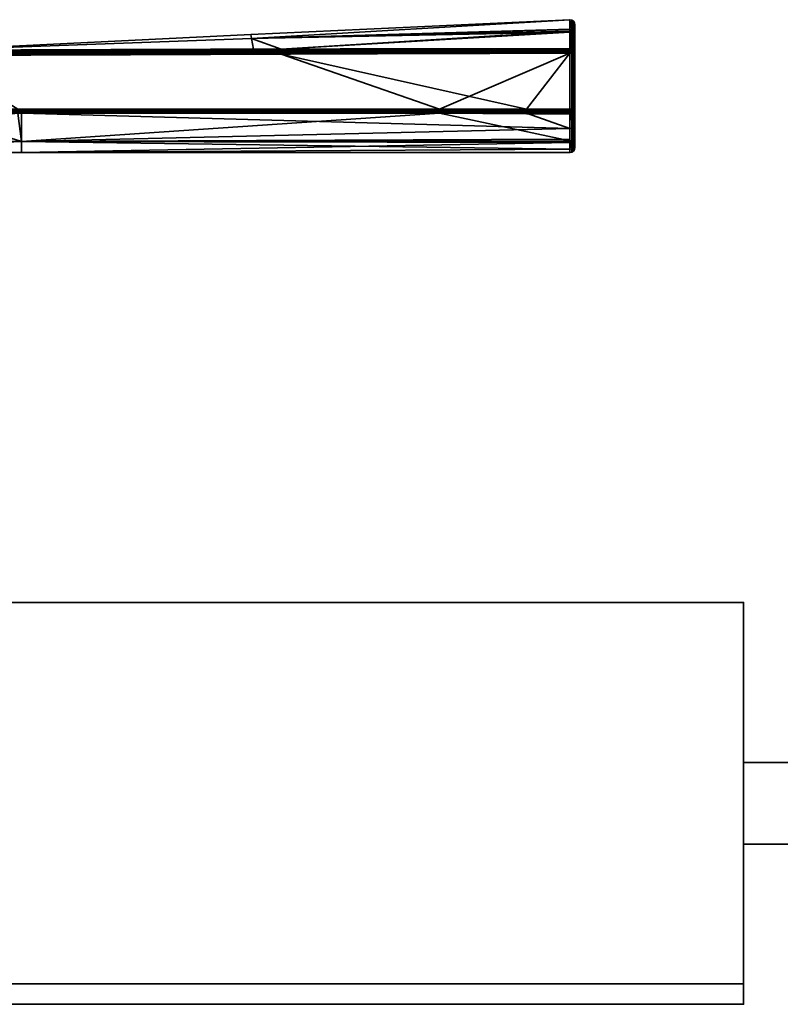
# Model space of a CAD drawing. Header units: millimetres. Extents: x -309 to 8309, y -96 to 57.
# Tile 29 of 95: x 1307 to 1382, y -39 to 57. Entities that reach past the tile are written whole.
import ezdxf

# ---------------------------------------------------------------- set-up
doc = ezdxf.new("R2010")
doc.units = ezdxf.units.MM
doc.layers.add('151', color=7, linetype='Continuous', true_color=0xffffff)
doc.layers.add('31', color=7, linetype='Continuous', true_color=0xffffff)

# ---------------------------------------------------------------- blocks, each defined once
blk = doc.blocks.new('UG_SURFACE_002')
at = {"layer": '31', "color": 251, "linetype": 'Continuous', "lineweight": 35}
for points in [[(1360.988, 56.988, 1104), (1329.783, 55.53, 1104), (1329.853, 55.149, 1109.565)], [(1329.853, 55.149, 1098.435), (1329.783, 55.53, 1104), (1360.988, 56.988, 1104)], [(1360.988, 56.988, 1104), (1360.988, 56.988, 1104), (1329.783, 55.53, 1104)], [(1329.853, 55.149, 1109.565), (1360.992, 56.021, 1109.683), (1360.988, 56.988, 1104)], [(1360.988, 56.988, 1104), (1360.992, 56.06, 1098.31), (1329.853, 55.149, 1098.435)], [(1360.992, 56.06, 1098.31), (1360.988, 56.988, 1104), (1361.183, 56.954, 1104)], [(1361.183, 56.954, 1104), (1360.988, 56.988, 1104), (1360.992, 56.021, 1109.683)], [(1360.988, 56.988, 1104), (1360.988, 56.988, 1104), (1361.183, 56.954, 1104)], [(1361.183, 56.954, 1104), (1361.186, 55.827, 1097.102), (1360.992, 56.06, 1098.31)], [(1360.992, 56.021, 1109.683), (1361.187, 55.729, 1111.183), (1361.183, 56.954, 1104)], [(1361.351, 55.725, 1097.136), (1361.186, 55.827, 1097.102), (1361.183, 56.954, 1104)], [(1361.349, 56.846, 1104), (1361.183, 56.954, 1104), (1361.187, 55.729, 1111.183)], [(1361.183, 56.954, 1104), (1361.349, 56.846, 1104), (1361.351, 55.725, 1097.136)], [(1361.187, 55.729, 1111.183), (1361.351, 55.628, 1111.147), (1361.349, 56.846, 1104)], [(1361.461, 55.57, 1097.188), (1361.351, 55.725, 1097.136), (1361.349, 56.846, 1104)], [(1361.461, 56.682, 1104), (1361.349, 56.846, 1104), (1361.351, 55.628, 1111.147)], [(1361.349, 56.846, 1104), (1361.461, 56.682, 1104), (1361.461, 55.57, 1097.188)], [(1329.853, 55.149, 1098.435), (1360.992, 56.06, 1098.31), (1360.993, 55.861, 1097.09)], [(1360.993, 55.763, 1111.195), (1360.992, 56.021, 1109.683), (1329.853, 55.149, 1109.565)], [(1332.755, 54.111, 1093.353), (1329.853, 55.149, 1098.435), (1360.993, 55.861, 1097.09)], [(1360.993, 55.861, 1097.09), (1360.999, 54.146, 1093.253), (1332.755, 54.111, 1093.353)], [(1361.186, 55.827, 1097.102), (1360.993, 55.861, 1097.09), (1360.992, 56.06, 1098.31)], [(1360.992, 56.021, 1109.683), (1360.993, 55.763, 1111.195), (1361.187, 55.729, 1111.183)], [(1360.993, 55.861, 1097.09), (1361.186, 55.827, 1097.102), (1361.169, 54.117, 1093.269)], [(1361.169, 54.117, 1093.269), (1360.999, 54.146, 1093.253), (1360.993, 55.861, 1097.09)], [(1361.351, 55.628, 1111.147), (1361.461, 55.474, 1111.093), (1361.461, 56.682, 1104)], [(1361.461, 56.682, 1104), (1361.5, 56.488, 1104), (1361.5, 55.387, 1097.249)], [(1361.461, 56.682, 1104), (1361.461, 55.474, 1111.093), (1361.5, 55.292, 1111.029)], [(1361.5, 55.292, 1111.029), (1361.5, 56.488, 1104), (1361.461, 56.682, 1104)], [(1361.5, 55.387, 1097.249), (1361.461, 55.57, 1097.188), (1361.461, 56.682, 1104)], [(1361.5, 56.488, 1104), (1361.5, 44.5, 1104), (1361.5, 45.437, 1098.497)], [(1361.5, 56.488, 1104), (1361.5, 44.807, 1107.178), (1361.5, 44.5, 1104)], [(1361.5, 56.488, 1104), (1361.5, 46.779, 1112.401), (1361.5, 44.807, 1107.178)], [(1361.5, 46.779, 1112.401), (1361.5, 56.488, 1104), (1361.5, 55.292, 1111.029)], [(1361.5, 45.437, 1098.497), (1361.5, 48.143, 1093.615), (1361.5, 55.387, 1097.249), (1361.5, 56.488, 1104)], [(1298.479, 53.999, 1109.419), (1329.853, 55.149, 1109.565), (1329.783, 55.53, 1104)], [(1298.479, 53.999, 1098.581), (1298.479, 53.999, 1104), (1329.783, 55.53, 1104)], [(1329.783, 55.53, 1104), (1329.853, 55.149, 1098.435), (1298.479, 53.999, 1098.581)], [(1329.783, 55.53, 1104), (1298.479, 53.999, 1104), (1298.479, 53.999, 1109.419)], [(1298.499, 54, 1114.5), (1329.853, 55.149, 1109.565), (1298.479, 53.999, 1109.419)], [(1298.499, 54, 1093.5), (1298.479, 53.999, 1098.581), (1329.853, 55.149, 1098.435)], [(1298.499, 54, 1114.5), (1330.043, 54.102, 1114.636), (1329.853, 55.149, 1109.565)], [(1329.853, 55.149, 1098.435), (1330.043, 54.102, 1093.364), (1298.499, 54, 1093.5)], [(1360.993, 55.763, 1111.195), (1329.853, 55.149, 1109.565), (1332.755, 54.111, 1114.647)], [(1329.853, 55.149, 1109.565), (1330.043, 54.102, 1114.636), (1332.755, 54.111, 1114.647)], [(1332.755, 54.111, 1093.353), (1330.043, 54.102, 1093.364), (1329.853, 55.149, 1098.435)], [(1332.755, 54.111, 1114.647), (1360.999, 54.146, 1114.747), (1360.993, 55.763, 1111.195)], [(1360.993, 55.763, 1111.195), (1360.999, 54.146, 1114.747), (1361.169, 54.117, 1114.731)], [(1361.169, 54.117, 1114.731), (1361.187, 55.729, 1111.183), (1360.993, 55.763, 1111.195)], [(1361.186, 55.827, 1097.102), (1361.191, 54.113, 1093.271), (1361.169, 54.117, 1093.269)], [(1361.169, 54.117, 1114.731), (1361.191, 54.113, 1114.728), (1361.187, 55.729, 1111.183)], [(1361.186, 55.827, 1097.102), (1361.325, 54.035, 1093.316), (1361.314, 54.042, 1093.312)], [(1361.325, 54.035, 1093.316), (1361.186, 55.827, 1097.102), (1361.351, 55.725, 1097.136)], [(1361.314, 54.042, 1093.312), (1361.191, 54.113, 1093.271), (1361.186, 55.827, 1097.102)], [(1361.187, 55.729, 1111.183), (1361.191, 54.113, 1114.728), (1361.314, 54.042, 1114.688)], [(1361.314, 54.042, 1114.688), (1361.325, 54.035, 1114.684), (1361.187, 55.729, 1111.183)], [(1361.351, 55.628, 1111.147), (1361.187, 55.729, 1111.183), (1361.325, 54.035, 1114.684)], [(1361.351, 55.725, 1097.136), (1361.353, 54.019, 1093.325), (1361.325, 54.035, 1093.316)], [(1361.325, 54.035, 1114.684), (1361.353, 54.019, 1114.675), (1361.351, 55.628, 1111.147)], [(1361.448, 53.896, 1093.395), (1361.351, 55.725, 1097.136), (1361.461, 55.57, 1097.188)], [(1361.448, 53.896, 1093.395), (1361.353, 54.019, 1093.325), (1361.351, 55.725, 1097.136)], [(1361.351, 55.628, 1111.147), (1361.353, 54.019, 1114.675), (1361.448, 53.896, 1114.605)], [(1361.461, 55.474, 1111.093), (1361.351, 55.628, 1111.147), (1361.448, 53.896, 1114.605)], [(1361.461, 55.57, 1097.188), (1361.462, 53.878, 1093.405), (1361.448, 53.896, 1093.395)], [(1361.448, 53.896, 1114.605), (1361.462, 53.878, 1114.595), (1361.461, 55.474, 1111.093)], [(1361.461, 55.57, 1097.188), (1361.5, 55.387, 1097.249), (1361.5, 53.711, 1093.5)], [(1361.5, 53.711, 1093.5), (1361.462, 53.878, 1093.405), (1361.461, 55.57, 1097.188)], [(1361.461, 55.474, 1111.093), (1361.462, 53.878, 1114.595), (1361.5, 53.711, 1114.5)], [(1361.5, 53.711, 1114.5), (1361.5, 55.292, 1111.029), (1361.461, 55.474, 1111.093)], [(1361.5, 48.143, 1093.615), (1361.5, 48.235, 1093.5), (1361.5, 53.711, 1093.5), (1361.5, 55.387, 1097.249)], [(1361.5, 55.292, 1111.029), (1361.5, 53.711, 1114.5), (1361.5, 48.235, 1114.5), (1361.5, 46.779, 1112.401)], [(1298.499, 53.976, 1114.655), (1332.755, 54.058, 1114.763), (1330.043, 54.102, 1114.636)], [(1330.043, 54.102, 1114.636), (1298.499, 54, 1114.5), (1298.499, 53.976, 1114.655)], [(1298.499, 53.976, 1093.346), (1298.499, 54, 1093.5), (1330.043, 54.102, 1093.364)], [(1330.043, 54.102, 1093.364), (1332.755, 54.058, 1093.237), (1298.499, 53.976, 1093.346)], [(1332.755, 53.978, 1114.861), (1332.755, 54.058, 1114.763), (1298.499, 53.976, 1114.655)], [(1332.755, 54.058, 1093.237), (1332.755, 53.978, 1093.139), (1298.499, 53.904, 1093.206)], [(1298.499, 53.904, 1093.206), (1298.499, 53.976, 1093.346), (1332.755, 54.058, 1093.237)], [(1332.756, 53.876, 1114.937), (1332.755, 53.978, 1114.861), (1298.499, 53.904, 1114.794)], [(1298.499, 53.976, 1114.655), (1298.499, 53.904, 1114.794), (1332.755, 53.978, 1114.861)], [(1332.755, 53.978, 1093.139), (1332.756, 53.876, 1093.063), (1298.499, 53.794, 1093.096)], [(1298.499, 53.794, 1093.096), (1298.499, 53.904, 1093.206), (1332.755, 53.978, 1093.139)], [(1332.755, 54.058, 1114.763), (1332.755, 54.111, 1114.647), (1330.043, 54.102, 1114.636)], [(1330.043, 54.102, 1093.364), (1332.755, 54.111, 1093.353), (1332.755, 54.058, 1093.237)], [(1360.999, 54.146, 1114.747), (1332.755, 54.111, 1114.647), (1332.755, 54.058, 1114.763)], [(1332.755, 54.058, 1114.763), (1361, 54.085, 1114.833), (1360.999, 54.146, 1114.747)], [(1360.999, 54.146, 1093.253), (1361, 54.085, 1093.167), (1332.755, 54.058, 1093.237)], [(1332.755, 54.058, 1093.237), (1332.755, 54.111, 1093.353), (1360.999, 54.146, 1093.253)], [(1361, 54.065, 1114.85), (1361, 54.085, 1114.833), (1332.755, 54.058, 1114.763)], [(1332.755, 53.978, 1093.139), (1332.755, 54.058, 1093.237), (1361, 54.085, 1093.167)], [(1361, 54.085, 1093.167), (1361, 54.065, 1093.15), (1332.755, 53.978, 1093.139)], [(1361, 54.065, 1114.85), (1332.755, 54.058, 1114.763), (1332.755, 53.978, 1114.861)], [(1332.755, 53.978, 1114.861), (1361, 54.007, 1114.903), (1361, 54.065, 1114.85)], [(1361, 54.065, 1093.15), (1361, 54.007, 1093.097), (1332.755, 53.978, 1093.139)], [(1361, 54.007, 1114.903), (1332.755, 53.978, 1114.861), (1332.756, 53.876, 1114.937)], [(1332.756, 53.876, 1093.063), (1332.755, 53.978, 1093.139), (1361, 54.007, 1093.097)], [(1332.756, 53.876, 1114.937), (1361, 53.916, 1114.956), (1361, 54.007, 1114.903)], [(1361, 54.007, 1093.097), (1361, 53.916, 1093.044), (1332.756, 53.876, 1093.063)], [(1361.169, 54.117, 1114.731), (1360.999, 54.146, 1114.747), (1361, 54.085, 1114.833)], [(1361, 54.085, 1093.167), (1360.999, 54.146, 1093.253), (1361.169, 54.117, 1093.269)], [(1361, 54.085, 1114.833), (1361.136, 54.04, 1114.852), (1361.169, 54.117, 1114.731)], [(1361.169, 54.117, 1093.269), (1361.136, 54.04, 1093.148), (1361, 54.085, 1093.167)], [(1361, 54.085, 1114.833), (1361, 54.065, 1114.85), (1361.136, 54.04, 1114.852)], [(1361.136, 54.04, 1093.148), (1361, 54.065, 1093.15), (1361, 54.085, 1093.167)], [(1361.136, 54.04, 1114.852), (1361, 54.065, 1114.85), (1361, 54.007, 1114.903)], [(1361, 54.007, 1093.097), (1361, 54.065, 1093.15), (1361.136, 54.04, 1093.148)], [(1361.073, 53.889, 1114.962), (1361.136, 54.04, 1114.852), (1361, 54.007, 1114.903)], [(1361, 54.007, 1093.097), (1361.136, 54.04, 1093.148), (1361.073, 53.889, 1093.039)], [(1361, 54.007, 1114.903), (1361, 53.916, 1114.956), (1361.073, 53.889, 1114.962)], [(1361.073, 53.889, 1093.039), (1361, 53.916, 1093.044), (1361, 54.007, 1093.097)], [(1361.073, 53.889, 1114.962), (1361.136, 53.848, 1114.962), (1361.251, 53.963, 1114.852), (1361.136, 54.04, 1114.852)], [(1361.136, 54.04, 1093.148), (1361.251, 53.963, 1093.148), (1361.136, 53.848, 1093.039), (1361.073, 53.889, 1093.039)], [(1361.191, 54.113, 1114.728), (1361.169, 54.117, 1114.731), (1361.136, 54.04, 1114.852)], [(1361.136, 54.04, 1093.148), (1361.169, 54.117, 1093.269), (1361.191, 54.113, 1093.271)], [(1361.191, 54.113, 1114.728), (1361.136, 54.04, 1114.852), (1361.251, 53.963, 1114.852)], [(1361.251, 53.963, 1093.148), (1361.136, 54.04, 1093.148), (1361.191, 54.113, 1093.271)], [(1361.136, 53.848, 1114.962), (1361.178, 53.785, 1114.962), (1361.328, 53.847, 1114.852), (1361.251, 53.963, 1114.852)], [(1361.251, 53.963, 1093.148), (1361.328, 53.847, 1093.148), (1361.178, 53.785, 1093.039), (1361.136, 53.848, 1093.039)], [(1361.251, 53.963, 1114.852), (1361.314, 54.042, 1114.688), (1361.191, 54.113, 1114.728)], [(1361.191, 54.113, 1093.271), (1361.314, 54.042, 1093.312), (1361.251, 53.963, 1093.148)], [(1361.251, 53.963, 1114.852), (1361.323, 54.032, 1114.689), (1361.314, 54.042, 1114.688)], [(1361.314, 54.042, 1093.312), (1361.323, 54.032, 1093.311), (1361.251, 53.963, 1093.148)], [(1361.323, 54.032, 1114.689), (1361.251, 53.963, 1114.852), (1361.328, 53.847, 1114.852)], [(1361.251, 53.963, 1093.148), (1361.323, 54.032, 1093.311), (1361.428, 53.889, 1093.312)], [(1361.428, 53.889, 1093.312), (1361.328, 53.847, 1093.148), (1361.251, 53.963, 1093.148)], [(1361.314, 54.042, 1114.688), (1361.323, 54.032, 1114.689), (1361.325, 54.035, 1114.684)], [(1361.325, 54.035, 1093.316), (1361.323, 54.032, 1093.311), (1361.314, 54.042, 1093.312)], [(1361.353, 54.019, 1114.675), (1361.325, 54.035, 1114.684), (1361.323, 54.032, 1114.689)], [(1361.323, 54.032, 1093.311), (1361.325, 54.035, 1093.316), (1361.353, 54.019, 1093.325)], [(1361.328, 53.847, 1114.852), (1361.428, 53.889, 1114.688), (1361.323, 54.032, 1114.689)], [(1361.323, 54.032, 1114.689), (1361.428, 53.889, 1114.688), (1361.353, 54.019, 1114.675)], [(1361.353, 54.019, 1093.325), (1361.428, 53.889, 1093.312), (1361.323, 54.032, 1093.311)], [(1361.428, 53.889, 1114.688), (1361.448, 53.896, 1114.605), (1361.353, 54.019, 1114.675)], [(1361.353, 54.019, 1093.325), (1361.448, 53.896, 1093.395), (1361.428, 53.889, 1093.312)], [(1348.237, 48.236, 1093), (1298.475, 48.234, 1093), (1298.5, 53.5, 1093), (1332.757, 53.633, 1093)], [(1298.499, 53.904, 1114.794), (1298.499, 53.794, 1114.905), (1332.756, 53.876, 1114.937)], [(1332.756, 53.759, 1114.984), (1332.756, 53.876, 1114.937), (1298.499, 53.794, 1114.905)], [(1298.5, 53.654, 1093.024), (1298.499, 53.794, 1093.096), (1332.756, 53.876, 1093.063)], [(1298.499, 53.794, 1114.905), (1298.5, 53.654, 1114.976), (1332.756, 53.759, 1114.984)], [(1332.756, 53.876, 1093.063), (1332.756, 53.759, 1093.016), (1298.5, 53.654, 1093.024)], [(1298.5, 53.5, 1115), (1332.757, 53.633, 1115), (1332.756, 53.759, 1114.984)], [(1332.756, 53.759, 1114.984), (1298.5, 53.654, 1114.976), (1298.5, 53.5, 1115)], [(1298.5, 53.5, 1093), (1298.5, 53.654, 1093.024), (1332.756, 53.759, 1093.016)], [(1332.756, 53.759, 1093.016), (1332.757, 53.633, 1093), (1298.5, 53.5, 1093)], [(1332.757, 53.633, 1115), (1298.5, 53.5, 1115), (1306.99, 48.233, 1115), (1356.747, 48.236, 1115)], [(1361, 53.903, 1114.96), (1361, 53.916, 1114.956), (1332.756, 53.876, 1114.937)], [(1332.756, 53.876, 1093.063), (1361, 53.916, 1093.044), (1361, 53.903, 1093.04)], [(1361, 53.903, 1114.96), (1332.756, 53.876, 1114.937), (1332.756, 53.759, 1114.984)], [(1332.756, 53.759, 1114.984), (1361, 53.816, 1114.989), (1361, 53.903, 1114.96)], [(1361, 53.903, 1093.04), (1332.756, 53.759, 1093.016), (1332.756, 53.876, 1093.063)], [(1361, 53.903, 1093.04), (1361, 53.816, 1093.011), (1332.756, 53.759, 1093.016)], [(1361, 53.711, 1115), (1361, 53.816, 1114.989), (1332.756, 53.759, 1114.984)], [(1332.756, 53.759, 1093.016), (1361, 53.816, 1093.011), (1361, 53.711, 1093)], [(1332.756, 53.759, 1114.984), (1332.757, 53.633, 1115), (1361, 53.711, 1115)], [(1361, 53.711, 1093), (1332.757, 53.633, 1093), (1332.756, 53.759, 1093.016)], [(1356.747, 48.236, 1115), (1361, 53.711, 1115), (1332.757, 53.633, 1115)], [(1332.757, 53.633, 1093), (1361, 53.711, 1093), (1348.237, 48.236, 1093)], [(1361, 53.711, 1093), (1361, 48.235, 1093), (1348.237, 48.236, 1093)], [(1356.747, 48.236, 1115), (1361, 48.235, 1115), (1361, 53.711, 1115)], [(1361, 53.916, 1114.956), (1361, 53.903, 1114.96), (1361.073, 53.889, 1114.962)], [(1361.073, 53.889, 1093.039), (1361, 53.903, 1093.04), (1361, 53.916, 1093.044)], [(1361.073, 53.889, 1114.962), (1361, 53.903, 1114.96), (1361, 53.816, 1114.989)], [(1361, 53.816, 1093.011), (1361, 53.903, 1093.04), (1361.073, 53.889, 1093.039)], [(1361, 53.816, 1114.989), (1361, 53.711, 1115), (1361.073, 53.889, 1114.962)], [(1361, 53.711, 1115), (1361.136, 53.848, 1114.962), (1361.073, 53.889, 1114.962)], [(1361.073, 53.889, 1093.039), (1361, 53.711, 1093), (1361, 53.816, 1093.011)], [(1361.073, 53.889, 1093.039), (1361.136, 53.848, 1093.039), (1361, 53.711, 1093)], [(1361, 53.711, 1115), (1361.178, 53.785, 1114.962), (1361.136, 53.848, 1114.962)], [(1361.136, 53.848, 1093.039), (1361.178, 53.785, 1093.039), (1361, 53.711, 1093)], [(1361.178, 53.785, 1114.962), (1361, 53.711, 1115), (1361.191, 53.711, 1114.962)], [(1361.191, 53.711, 1093.038), (1361, 53.711, 1093), (1361.178, 53.785, 1093.039)], [(1361, 53.711, 1115), (1361, 48.235, 1115), (1361.191, 48.235, 1114.962), (1361.191, 53.711, 1114.962)], [(1361, 48.235, 1093), (1361, 53.711, 1093), (1361.191, 53.711, 1093.038), (1361.191, 48.235, 1093.038)], [(1361.328, 53.847, 1114.852), (1361.178, 53.785, 1114.962), (1361.192, 53.711, 1114.962), (1361.353, 53.711, 1114.853)], [(1361.353, 53.711, 1093.147), (1361.192, 53.711, 1093.039), (1361.178, 53.785, 1093.039), (1361.328, 53.847, 1093.148)], [(1361.191, 53.711, 1114.962), (1361.192, 53.711, 1114.962), (1361.178, 53.785, 1114.962)], [(1361.178, 53.785, 1093.039), (1361.192, 53.711, 1093.039), (1361.191, 53.711, 1093.038)], [(1361.192, 53.711, 1114.962), (1361.191, 53.711, 1114.962), (1361.191, 48.235, 1114.962), (1361.192, 48.235, 1114.962)], [(1361.192, 48.235, 1093.039), (1361.191, 48.235, 1093.038), (1361.191, 53.711, 1093.038), (1361.192, 53.711, 1093.039)], [(1361.192, 48.235, 1114.962), (1361.353, 48.235, 1114.853), (1361.353, 53.711, 1114.853), (1361.192, 53.711, 1114.962)], [(1361.192, 53.711, 1093.039), (1361.353, 53.711, 1093.147), (1361.353, 48.235, 1093.147), (1361.192, 48.235, 1093.039)], [(1361.428, 53.889, 1114.688), (1361.328, 53.847, 1114.852), (1361.355, 53.711, 1114.852), (1361.461, 53.711, 1114.691)], [(1361.461, 53.711, 1093.309), (1361.355, 53.711, 1093.148), (1361.328, 53.847, 1093.148), (1361.428, 53.889, 1093.312)], [(1361.353, 53.711, 1114.853), (1361.355, 53.711, 1114.852), (1361.328, 53.847, 1114.852)], [(1361.328, 53.847, 1093.148), (1361.355, 53.711, 1093.148), (1361.353, 53.711, 1093.147)], [(1361.355, 53.711, 1114.852), (1361.353, 53.711, 1114.853), (1361.353, 48.235, 1114.853), (1361.355, 48.235, 1114.852)], [(1361.355, 48.235, 1093.148), (1361.353, 48.235, 1093.147), (1361.353, 53.711, 1093.147), (1361.355, 53.711, 1093.148)], [(1361.355, 48.235, 1114.852), (1361.461, 48.235, 1114.691), (1361.461, 53.711, 1114.691), (1361.355, 53.711, 1114.852)], [(1361.355, 53.711, 1093.148), (1361.461, 53.711, 1093.309), (1361.461, 48.235, 1093.309), (1361.355, 48.235, 1093.148)], [(1361.448, 53.896, 1114.605), (1361.428, 53.889, 1114.688), (1361.463, 53.711, 1114.688)], [(1361.463, 53.711, 1093.312), (1361.428, 53.889, 1093.312), (1361.448, 53.896, 1093.395)], [(1361.461, 53.711, 1114.691), (1361.463, 53.711, 1114.688), (1361.428, 53.889, 1114.688)], [(1361.428, 53.889, 1093.312), (1361.463, 53.711, 1093.312), (1361.461, 53.711, 1093.309)], [(1361.463, 53.711, 1114.688), (1361.462, 53.878, 1114.595), (1361.448, 53.896, 1114.605)], [(1361.448, 53.896, 1093.395), (1361.462, 53.878, 1093.405), (1361.463, 53.711, 1093.312)], [(1361.463, 53.711, 1114.688), (1361.461, 53.711, 1114.691), (1361.461, 48.235, 1114.691), (1361.463, 48.235, 1114.688)], [(1361.463, 48.235, 1093.312), (1361.461, 48.235, 1093.309), (1361.461, 53.711, 1093.309), (1361.463, 53.711, 1093.312)], [(1361.463, 53.711, 1114.688), (1361.5, 53.711, 1114.5), (1361.462, 53.878, 1114.595)], [(1361.462, 53.878, 1093.405), (1361.5, 53.711, 1093.5), (1361.463, 53.711, 1093.312)], [(1361.463, 48.235, 1114.688), (1361.5, 48.235, 1114.5), (1361.5, 53.711, 1114.5), (1361.463, 53.711, 1114.688)], [(1361.463, 53.711, 1093.312), (1361.5, 53.711, 1093.5), (1361.5, 48.235, 1093.5), (1361.463, 48.235, 1093.312)], [(1348.237, 48.236, 1093), (1348.237, 48.126, 1093.012), (1298.477, 48.124, 1093.012), (1298.475, 48.234, 1093)], [(1356.747, 48.126, 1114.988), (1356.747, 48.236, 1115), (1306.99, 48.233, 1115), (1306.99, 48.123, 1114.988)], [(1361, 48.235, 1093), (1361, 48.125, 1093.012), (1348.237, 48.126, 1093.012), (1348.237, 48.236, 1093)], [(1361, 48.125, 1114.988), (1361, 48.235, 1115), (1356.747, 48.236, 1115), (1356.747, 48.126, 1114.988)], [(1361.074, 48.058, 1114.962), (1361, 48.235, 1115), (1361, 48.125, 1114.988)], [(1361.191, 48.235, 1114.962), (1361, 48.235, 1115), (1361.178, 48.162, 1114.962)], [(1361, 48.235, 1115), (1361.136, 48.099, 1114.962), (1361.178, 48.162, 1114.962)], [(1361, 48.235, 1115), (1361.074, 48.058, 1114.962), (1361.136, 48.099, 1114.962)], [(1361.192, 48.235, 1093.039), (1361.178, 48.162, 1093.039), (1361, 48.235, 1093), (1361.191, 48.235, 1093.038)], [(1361.178, 48.162, 1093.039), (1361.136, 48.099, 1093.039), (1361, 48.235, 1093)], [(1361.136, 48.099, 1093.039), (1361.074, 48.058, 1093.039), (1361, 48.235, 1093)], [(1361, 48.125, 1093.012), (1361, 48.235, 1093), (1361.074, 48.058, 1093.039)], [(1361.178, 48.162, 1114.962), (1361.136, 48.099, 1114.962), (1361.251, 47.984, 1114.852), (1361.328, 48.1, 1114.852)], [(1361.328, 48.1, 1093.148), (1361.251, 47.984, 1093.148), (1361.136, 48.099, 1093.039), (1361.178, 48.162, 1093.039)], [(1361.178, 48.162, 1114.962), (1361.192, 48.235, 1114.962), (1361.191, 48.235, 1114.962)], [(1361.353, 48.235, 1114.853), (1361.192, 48.235, 1114.962), (1361.178, 48.162, 1114.962), (1361.328, 48.1, 1114.852)], [(1361.328, 48.1, 1093.148), (1361.178, 48.162, 1093.039), (1361.192, 48.235, 1093.039), (1361.353, 48.235, 1093.147)], [(1361.328, 48.1, 1114.852), (1361.355, 48.235, 1114.852), (1361.353, 48.235, 1114.853)], [(1361.461, 48.235, 1114.691), (1361.355, 48.235, 1114.852), (1361.328, 48.1, 1114.852), (1361.428, 48.058, 1114.688)], [(1361.428, 48.058, 1093.312), (1361.328, 48.1, 1093.148), (1361.355, 48.235, 1093.148), (1361.461, 48.235, 1093.309)], [(1361.353, 48.235, 1093.147), (1361.355, 48.235, 1093.148), (1361.328, 48.1, 1093.148)], [(1361.428, 48.058, 1114.688), (1361.463, 48.235, 1114.688), (1361.461, 48.235, 1114.691)], [(1361.463, 48.235, 1114.688), (1361.428, 48.058, 1114.688), (1361.436, 48.057, 1114.645)], [(1361.436, 48.057, 1093.355), (1361.428, 48.058, 1093.312), (1361.463, 48.235, 1093.312)], [(1361.461, 48.235, 1093.309), (1361.463, 48.235, 1093.312), (1361.428, 48.058, 1093.312)], [(1361.436, 48.057, 1114.645), (1361.462, 48.087, 1114.621), (1361.463, 48.235, 1114.688)], [(1361.463, 48.235, 1093.312), (1361.462, 48.087, 1093.379), (1361.436, 48.057, 1093.355)], [(1361.5, 48.143, 1093.615), (1361.462, 47.994, 1093.495), (1361.462, 48.087, 1093.379), (1361.5, 48.235, 1093.5)], [(1361.5, 48.235, 1114.5), (1361.462, 48.087, 1114.621), (1361.462, 46.613, 1112.497), (1361.5, 46.779, 1112.401)], [(1361.462, 48.087, 1114.621), (1361.5, 48.235, 1114.5), (1361.463, 48.235, 1114.688)], [(1361.463, 48.235, 1093.312), (1361.5, 48.235, 1093.5), (1361.462, 48.087, 1093.379)], [(1280.004, 44.724, 1109.829), (1307.361, 45.073, 1109.968), (1306.99, 47.845, 1114.816)], [(1298.482, 47.846, 1093.184), (1307.361, 45.079, 1098.017), (1280.12, 45.696, 1095.484)], [(1348.237, 48.126, 1093.012), (1348.237, 48.021, 1093.048), (1298.479, 48.02, 1093.048), (1298.477, 48.124, 1093.012)], [(1298.481, 47.925, 1093.107), (1298.479, 48.02, 1093.048), (1348.237, 48.021, 1093.048)], [(1348.237, 48.021, 1093.048), (1348.237, 47.927, 1093.107), (1298.481, 47.925, 1093.107)], [(1307.363, 47.847, 1093.184), (1298.481, 47.925, 1093.107), (1348.237, 47.927, 1093.107)], [(1307.363, 47.847, 1093.184), (1298.482, 47.846, 1093.184), (1298.481, 47.925, 1093.107)], [(1298.482, 47.846, 1093.184), (1307.363, 47.847, 1093.184), (1307.361, 45.079, 1098.017)], [(1356.747, 48.021, 1114.952), (1356.747, 48.126, 1114.988), (1306.99, 48.123, 1114.988), (1306.99, 48.019, 1114.952)], [(1356.747, 47.927, 1114.893), (1356.747, 48.021, 1114.952), (1306.99, 48.019, 1114.952)], [(1306.99, 48.019, 1114.952), (1306.99, 47.924, 1114.893), (1356.747, 47.927, 1114.893)], [(1356.747, 47.927, 1114.893), (1306.99, 47.924, 1114.893), (1307.363, 47.845, 1114.816)], [(1306.99, 47.924, 1114.893), (1306.99, 47.845, 1114.816), (1307.363, 47.845, 1114.816)], [(1307.361, 45.073, 1109.968), (1307.363, 47.845, 1114.816), (1306.99, 47.845, 1114.816)], [(1307.361, 45.079, 1098.017), (1307.363, 47.847, 1093.184), (1348.237, 47.848, 1093.184)], [(1348.237, 47.848, 1093.184), (1361, 45.126, 1098.042), (1307.361, 45.079, 1098.017)], [(1361, 46.347, 1112.653), (1307.363, 47.845, 1114.816), (1307.361, 45.073, 1109.968)], [(1307.363, 47.845, 1114.816), (1356.747, 47.848, 1114.816), (1356.747, 47.927, 1114.893)], [(1348.237, 47.927, 1093.107), (1348.237, 47.848, 1093.184), (1307.363, 47.847, 1093.184)], [(1356.747, 47.848, 1114.816), (1307.363, 47.845, 1114.816), (1361, 46.347, 1112.653)], [(1348.237, 48.021, 1093.048), (1348.237, 48.126, 1093.012), (1361, 48.125, 1093.012), (1361, 48.044, 1093.04)], [(1361, 48.044, 1093.04), (1361, 48.021, 1093.048), (1348.237, 48.021, 1093.048)], [(1361, 48.021, 1093.048), (1361, 47.927, 1093.107), (1348.237, 47.927, 1093.107), (1348.237, 48.021, 1093.048)], [(1348.237, 47.848, 1093.184), (1348.237, 47.927, 1093.107), (1361, 47.927, 1093.107), (1361, 47.882, 1093.15)], [(1361, 47.882, 1093.15), (1361, 47.848, 1093.184), (1348.237, 47.848, 1093.184)], [(1348.237, 47.848, 1093.184), (1361, 47.848, 1093.184), (1361, 47.753, 1093.302)], [(1348.237, 47.848, 1093.184), (1361, 47.753, 1093.302), (1361, 45.126, 1098.042)], [(1361, 48.044, 1114.959), (1361, 48.125, 1114.988), (1356.747, 48.126, 1114.988), (1356.747, 48.021, 1114.952)], [(1356.747, 48.021, 1114.952), (1361, 48.021, 1114.952), (1361, 48.044, 1114.959)], [(1361, 47.927, 1114.893), (1361, 48.021, 1114.952), (1356.747, 48.021, 1114.952), (1356.747, 47.927, 1114.893)], [(1361, 47.882, 1114.85), (1361, 47.927, 1114.893), (1356.747, 47.927, 1114.893), (1356.747, 47.848, 1114.816)], [(1356.747, 47.848, 1114.816), (1361, 47.848, 1114.816), (1361, 47.882, 1114.85)], [(1361, 46.347, 1112.653), (1361, 47.848, 1114.816), (1356.747, 47.848, 1114.816)], [(1361, 48.125, 1114.988), (1361, 48.044, 1114.959), (1361.074, 48.058, 1114.962)], [(1361.074, 48.058, 1093.039), (1361, 48.044, 1093.04), (1361, 48.125, 1093.012)], [(1361.136, 47.907, 1114.852), (1361.074, 48.058, 1114.962), (1361, 48.021, 1114.952)], [(1361.074, 48.058, 1114.962), (1361, 48.044, 1114.959), (1361, 48.021, 1114.952)], [(1361, 48.021, 1093.048), (1361.074, 48.058, 1093.039), (1361.136, 47.907, 1093.148)], [(1361, 48.021, 1093.048), (1361, 48.044, 1093.04), (1361.074, 48.058, 1093.039)], [(1361, 48.021, 1114.952), (1361, 47.927, 1114.893), (1361.136, 47.907, 1114.852)], [(1361.136, 47.907, 1093.148), (1361, 47.927, 1093.107), (1361, 48.021, 1093.048)], [(1361, 47.927, 1114.893), (1361, 47.882, 1114.85), (1361.136, 47.907, 1114.852)], [(1361.136, 47.907, 1093.148), (1361, 47.882, 1093.15), (1361, 47.927, 1093.107)], [(1361.153, 47.871, 1114.797), (1361.136, 47.907, 1114.852), (1361, 47.882, 1114.85)], [(1361, 47.882, 1093.15), (1361.136, 47.907, 1093.148), (1361.153, 47.871, 1093.203)], [(1361, 47.882, 1114.85), (1361, 47.848, 1114.816), (1361.153, 47.871, 1114.797)], [(1361.153, 47.871, 1093.203), (1361, 47.848, 1093.184), (1361, 47.882, 1093.15)], [(1361.191, 47.782, 1093.326), (1361, 47.753, 1093.302), (1361, 47.848, 1093.184), (1361.153, 47.871, 1093.203)], [(1361.153, 47.871, 1114.797), (1361, 47.848, 1114.816), (1361, 46.347, 1112.653), (1361.191, 46.38, 1112.634)], [(1361, 45.126, 1098.042), (1361, 47.753, 1093.302), (1361.191, 47.782, 1093.326), (1361.191, 45.001, 1098.344)], [(1361.136, 48.099, 1114.962), (1361.074, 48.058, 1114.962), (1361.136, 47.907, 1114.852), (1361.251, 47.984, 1114.852)], [(1361.251, 47.984, 1093.148), (1361.136, 47.907, 1093.148), (1361.074, 48.058, 1093.039), (1361.136, 48.099, 1093.039)], [(1361.191, 47.877, 1114.792), (1361.251, 47.984, 1114.852), (1361.136, 47.907, 1114.852)], [(1361.136, 47.907, 1093.148), (1361.251, 47.984, 1093.148), (1361.191, 47.877, 1093.208)], [(1361.136, 47.907, 1114.852), (1361.153, 47.871, 1114.797), (1361.191, 47.877, 1114.792)], [(1361.191, 47.877, 1093.208), (1361.153, 47.871, 1093.203), (1361.136, 47.907, 1093.148)], [(1361.191, 46.38, 1112.634), (1361.191, 47.877, 1114.792), (1361.153, 47.871, 1114.797)], [(1361.153, 47.871, 1093.203), (1361.191, 47.877, 1093.208), (1361.191, 47.782, 1093.326)], [(1361.191, 47.877, 1114.792), (1361.304, 47.936, 1114.744), (1361.251, 47.984, 1114.852)], [(1361.251, 47.984, 1093.148), (1361.304, 47.936, 1093.256), (1361.191, 47.877, 1093.208)], [(1361.191, 46.38, 1112.634), (1361.354, 46.473, 1112.579), (1361.354, 47.961, 1114.723), (1361.304, 47.936, 1114.744)], [(1361.354, 47.867, 1093.394), (1361.191, 47.782, 1093.326), (1361.191, 47.877, 1093.208), (1361.304, 47.936, 1093.256)], [(1361.304, 47.936, 1114.744), (1361.191, 47.877, 1114.792), (1361.191, 46.38, 1112.634)], [(1361.354, 45.104, 1098.38), (1361.191, 45.001, 1098.344), (1361.191, 47.782, 1093.326), (1361.354, 47.867, 1093.394)], [(1361.328, 48.1, 1114.852), (1361.251, 47.984, 1114.852), (1361.304, 47.936, 1114.744)], [(1361.304, 47.936, 1093.256), (1361.251, 47.984, 1093.148), (1361.328, 48.1, 1093.148)], [(1361.304, 47.936, 1114.744), (1361.354, 47.961, 1114.723), (1361.328, 48.1, 1114.852)], [(1361.328, 48.1, 1093.148), (1361.354, 47.961, 1093.277), (1361.304, 47.936, 1093.256)], [(1361.304, 47.936, 1093.256), (1361.354, 47.961, 1093.277), (1361.354, 47.867, 1093.394)], [(1361.328, 48.1, 1114.852), (1361.354, 47.961, 1114.723), (1361.391, 48.005, 1114.688)], [(1361.391, 48.005, 1114.688), (1361.428, 48.058, 1114.688), (1361.328, 48.1, 1114.852)], [(1361.328, 48.1, 1093.148), (1361.428, 48.058, 1093.312), (1361.391, 48.005, 1093.312)], [(1361.391, 48.005, 1093.312), (1361.354, 47.961, 1093.277), (1361.328, 48.1, 1093.148)], [(1361.354, 46.473, 1112.579), (1361.462, 46.613, 1112.497), (1361.462, 48.087, 1114.621), (1361.436, 48.057, 1114.645)], [(1361.436, 48.057, 1114.645), (1361.391, 48.005, 1114.688), (1361.354, 46.473, 1112.579)], [(1361.391, 48.005, 1093.312), (1361.436, 48.057, 1093.355), (1361.462, 47.994, 1093.495), (1361.354, 47.867, 1093.394)], [(1361.354, 47.867, 1093.394), (1361.354, 47.961, 1093.277), (1361.391, 48.005, 1093.312)], [(1361.391, 48.005, 1114.688), (1361.354, 47.961, 1114.723), (1361.354, 46.473, 1112.579)], [(1361.462, 45.257, 1098.434), (1361.354, 45.104, 1098.38), (1361.354, 47.867, 1093.394), (1361.462, 47.994, 1093.495)], [(1361.436, 48.057, 1114.645), (1361.428, 48.058, 1114.688), (1361.391, 48.005, 1114.688)], [(1361.391, 48.005, 1093.312), (1361.428, 48.058, 1093.312), (1361.436, 48.057, 1093.355)], [(1361.436, 48.057, 1093.355), (1361.462, 48.087, 1093.379), (1361.462, 47.994, 1093.495)], [(1361.5, 45.437, 1098.497), (1361.462, 45.257, 1098.434), (1361.462, 47.994, 1093.495), (1361.5, 48.143, 1093.615)], [(1307.361, 45.073, 1109.968), (1361, 45.301, 1109.883), (1361, 46.347, 1112.653)], [(1361.191, 44.353, 1107.267), (1361.191, 46.38, 1112.634), (1361, 46.347, 1112.653), (1361, 45.301, 1109.883)], [(1361.354, 46.473, 1112.579), (1361.191, 46.38, 1112.634), (1361.191, 44.353, 1107.267), (1361.354, 44.46, 1107.246)], [(1361.462, 46.613, 1112.497), (1361.354, 46.473, 1112.579), (1361.354, 44.46, 1107.246), (1361.462, 44.619, 1107.215)], [(1361.5, 46.779, 1112.401), (1361.462, 46.613, 1112.497), (1361.462, 44.619, 1107.215), (1361.5, 44.807, 1107.178)], [(1307.361, 45.079, 1098.017), (1280.005, 44.728, 1098.156), (1280.12, 45.696, 1095.484)], [(1361, 44.316, 1107.274), (1361, 45.301, 1109.883), (1307.361, 45.073, 1109.968)], [(1361, 45.301, 1109.883), (1361, 44.316, 1107.274), (1361.191, 44.353, 1107.267)], [(1361.462, 44.309, 1104), (1361.354, 44.146, 1104), (1361.354, 45.104, 1098.38), (1361.462, 45.257, 1098.434)], [(1361.5, 44.5, 1104), (1361.462, 44.309, 1104), (1361.462, 45.257, 1098.434), (1361.5, 45.437, 1098.497)], [(1259.215, 43.899, 1103.749), (1307.361, 45.079, 1098.017), (1279.907, 43.911, 1103.992)], [(1280.005, 44.728, 1098.156), (1307.361, 45.079, 1098.017), (1259.215, 43.899, 1103.749)], [(1307.361, 45.079, 1098.017), (1307.361, 44, 1103.992), (1279.907, 43.911, 1103.992)], [(1280.004, 44.724, 1109.829), (1279.907, 43.911, 1103.992), (1307.361, 44, 1103.992)], [(1307.361, 44, 1103.992), (1307.361, 45.073, 1109.968), (1280.004, 44.724, 1109.829)], [(1307.361, 45.079, 1098.017), (1361, 45.126, 1098.042), (1361, 44.965, 1098.332)], [(1307.361, 44, 1103.992), (1307.361, 45.079, 1098.017), (1361, 44.965, 1098.332)], [(1361, 44.316, 1107.274), (1307.361, 45.073, 1109.968), (1307.361, 44, 1103.992)], [(1361, 44.965, 1098.332), (1361, 44, 1104), (1307.361, 44, 1103.992)], [(1307.361, 44, 1103.992), (1361, 44, 1104), (1361, 44.316, 1107.274)], [(1361.191, 45.001, 1098.344), (1361, 44.965, 1098.332), (1361, 45.126, 1098.042)], [(1361.191, 44.038, 1104), (1361, 44, 1104), (1361, 44.965, 1098.332), (1361.191, 45.001, 1098.344)], [(1361.191, 44.353, 1107.267), (1361, 44.316, 1107.274), (1361, 44, 1104), (1361.191, 44.038, 1104)], [(1361.354, 44.146, 1104), (1361.191, 44.038, 1104), (1361.191, 45.001, 1098.344), (1361.354, 45.104, 1098.38)], [(1361.354, 44.46, 1107.246), (1361.191, 44.353, 1107.267), (1361.191, 44.038, 1104), (1361.354, 44.146, 1104)], [(1361.462, 44.619, 1107.215), (1361.354, 44.46, 1107.246), (1361.354, 44.146, 1104), (1361.462, 44.309, 1104)], [(1361.5, 44.807, 1107.178), (1361.462, 44.619, 1107.215), (1361.462, 44.309, 1104), (1361.5, 44.5, 1104)]]:
    blk.add_3dface(points, dxfattribs=at)
blk = doc.blocks.new('UG_SURFACE_008')
at = {"layer": '151', "color": 252, "linetype": 'Continuous', "lineweight": 35}
for points in [[(1378, -37.3), (1191, -37.3), (1191, 0), (1378, 0)], [(1191, 0), (1191, 0, 2017), (1378, 0, 2017), (1378, 0)], [(1378, 0, 2017), (1191, 0, 2017), (1191, -39.3, 2017), (1378, -39.3, 2017)], [(1378, 0), (1378, 0, 2017), (1378, -15.65, 2016), (1378, -15.65, 1)], [(1378, 0, 2017), (1378, -39.3, 2017), (1378, -23.65, 2016), (1378, -15.65, 2016)], [(1378, -15.65, 1), (1378, -23.65, 1), (1378, -37.3), (1378, 0)], [(1428, -15.65, 1), (1378, -15.65, 1), (1378, -15.65, 2016), (1428, -15.65, 2016)], [(1378, -23.65, 2016), (1428, -23.65, 2016), (1428, -15.65, 2016), (1378, -15.65, 2016)], [(1378, -15.65, 1), (1428, -15.65, 1), (1428, -23.65, 1), (1378, -23.65, 1)], [(1378, -23.65, 1), (1378, -23.65, 2016), (1378, -39.3, 2017), (1378, -39.3, 2)], [(1378, -39.3, 2), (1378, -37.3), (1378, -23.65, 1)], [(1378, -23.65, 1), (1428, -23.65, 1), (1428, -23.65, 2016), (1378, -23.65, 2016)], [(1191, -37.3), (1378, -37.3), (1378, -39.3, 2), (1191, -39.3, 2)], [(1191, -39.3, 2), (1378, -39.3, 2), (1378, -39.3, 2017), (1191, -39.3, 2017)]]:
    blk.add_3dface(points, dxfattribs=at)

msp = doc.modelspace()

# ---------------------------------------------------------------- linework, layer by layer
at = {"layer": '151', "color": 252, "linetype": 'Continuous', "lineweight": 35}
for p, q in [((1378, 0, 2017), (1191, 0, 2017)), ((1378, 0), (1191, 0)), ((1378, -39.3, 2017), (1378, 0, 2017)), ((1378, -37.3), (1378, 0)), ((1378, 0, 2017), (1378, 0)), ((1378, -15.65, 1), (1378, -23.65, 1)), ((1428, -15.65, 2016), (1378, -15.65, 2016)), ((1378, -15.65, 2016), (1378, -15.65, 1)), ((1378, -15.65, 2016), (1378, -23.65, 2016)), ((1428, -15.65, 1), (1378, -15.65, 1)), ((1378, -23.65, 2016), (1378, -23.65, 1)), ((1378, -23.65, 1), (1428, -23.65, 1)), ((1378, -23.65, 2016), (1428, -23.65, 2016)), ((1378, -37.3), (1191, -37.3)), ((1378, -39.3, 2), (1378, -37.3)), ((1191, -39.3, 2017), (1378, -39.3, 2017)), ((1191, -39.3, 2), (1378, -39.3, 2)), ((1378, -39.3, 2017), (1378, -39.3, 2))]:
    msp.add_line(p, q, dxfattribs=at)
at = {"layer": '31', "color": 251, "linetype": 'Continuous', "lineweight": 35}
for p, q in [((1361, 53.711, 1093), (1361, 48.235, 1093)), ((1361, 48.235, 1115), (1361, 53.711, 1115)), ((1361.5, 53.711, 1114.5), (1361.5, 48.235, 1114.5)), ((1361.5, 48.235, 1093.5), (1361.5, 53.711, 1093.5))]:
    msp.add_line(p, q, dxfattribs=at)
at = {"layer": '31', "color": 251, "linetype": 'Continuous', "lineweight": 35, "extrusion": (0.999999, 0.001266, 0)}
for centre, start, end in [((51.988, 1093.5, 1361.067), 270, 330.36634), ((51.988, 1114.5, 1361.067), 29.63366, 90)]:
    msp.add_arc(centre, 0.5, start, end, dxfattribs=at)
at = {"layer": '31', "color": 251, "linetype": 'Continuous', "lineweight": 35, "extrusion": (0, 0.494453, -0.869204)}
msp.add_arc((-1361, 597.754, -942.171), 0.5, 89.93694, 180, dxfattribs=at)
at = {"layer": '31', "color": 251, "linetype": 'Continuous', "lineweight": 35, "extrusion": (-3.01566e-14, -0.494453, -0.869204)}
msp.add_arc((1361, 493.998, -977.033), 0.5, 269.93694, 360, dxfattribs=at)
at = {"layer": '31', "color": 251, "linetype": 'Continuous', "lineweight": 35, "extrusion": (0, 1, 0)}
for centre, start, end in [((-1361, 1093.5, 53.711), 180, 270), ((-1361, 1114.5, 53.711), 90, 180)]:
    msp.add_arc(centre, 0.5, start, end, dxfattribs=at)
at = {"layer": '31', "color": 251, "linetype": 'Continuous', "lineweight": 35, "extrusion": (1.01556e-14, -0.631583, -0.775308)}
msp.add_arc((1361, 666.502, -894.545), 0.5, 360, 90.00364, dxfattribs=at)
at = {"layer": '31', "color": 251, "linetype": 'Continuous', "lineweight": 35, "extrusion": (1, -8.19992e-05, 0)}
for centre, start, end in [((48.347, 1114.5, 1360.996), 90, 140.83296), ((48.347, 1093.5, 1360.996), 219.16704, 270)]:
    msp.add_arc(centre, 0.5, start, end, dxfattribs=at)
at = {"layer": '31', "color": 251, "linetype": 'Continuous', "lineweight": 35, "extrusion": (0, -1, 0)}
msp.add_arc((1361, 1093.5, -48.235), 0.5, 270, 0, dxfattribs=at)
at = {"layer": '31', "color": 251, "linetype": 'Continuous', "lineweight": 35, "extrusion": (0, 0.631583, -0.775308)}
msp.add_arc((-1361, 728.034, -817.335), 0.5, 180, 270.00364, dxfattribs=at)
at = {"layer": '31', "color": 251, "linetype": 'Continuous', "lineweight": 35, "extrusion": (0, 1, 5.41234e-13)}
msp.add_arc((-1361, 1114.5, 48.235), 0.5, 90, 180, dxfattribs=at)
at = {"layer": '31', "color": 251, "linetype": 'Continuous', "lineweight": 35}
for points, knots in [([(1360.999, 54.146, 1114.747), (1360.996, 55.078, 1113.108), (1360.993, 55.794, 1111.348), (1360.989, 56.746, 1107.738), (1360.988, 56.988, 1105.893), (1360.988, 56.989, 1102.122), (1360.989, 56.748, 1100.275), (1360.993, 55.797, 1096.659), (1360.996, 55.078, 1094.892), (1360.999, 54.146, 1093.253)], [0, 0, 0, 0, 0.25, 0.25, 0.5, 0.5, 0.75, 0.75, 1, 1, 1, 1]), ([(1361.5, 53.711, 1093.5), (1361.5, 54.623, 1095.102), (1361.5, 55.322, 1096.82), (1361.5, 56.253, 1100.355), (1361.5, 56.489, 1102.16), (1361.5, 56.488, 1105.846), (1361.5, 56.252, 1107.649), (1361.5, 55.322, 1111.177), (1361.5, 54.623, 1112.898), (1361.5, 53.711, 1114.5)], [0, 0, 0, 0, 0.25, 0.25, 0.5, 0.5, 0.75, 0.75, 1, 1, 1, 1]), ([(1235.998, 53.587, 1114.264), (1246.415, 53.633, 1114.28), (1256.832, 53.74, 1114.321), (1277.665, 53.913, 1114.421), (1288.081, 53.973, 1114.474), (1308.915, 54.027, 1114.526), (1319.332, 54.074, 1114.58), (1340.166, 54.132, 1114.685), (1350.582, 54.143, 1114.73), (1360.999, 54.146, 1114.747)], [0, 0, 0, 0, 0.25, 0.25, 0.5, 0.5, 0.75, 0.75, 1, 1, 1, 1]), ([(1360.999, 54.146, 1093.253), (1350.582, 54.143, 1093.27), (1340.166, 54.132, 1093.315), (1319.332, 54.074, 1093.42), (1308.915, 54.027, 1093.474), (1288.081, 53.973, 1093.526), (1277.665, 53.913, 1093.579), (1256.832, 53.74, 1093.679), (1246.415, 53.633, 1093.72), (1235.998, 53.587, 1093.736)], [0, 0, 0, 0, 0.25, 0.25, 0.5, 0.5, 0.75, 0.75, 1, 1, 1, 1]), ([(1236, 53.146, 1093), (1246.417, 53.183, 1093), (1256.833, 53.27, 1093), (1277.666, 53.416, 1093), (1288.083, 53.473, 1093), (1319.333, 53.554, 1093), (1340.166, 53.685, 1093), (1361, 53.711, 1093)], [0, 0, 0, 0, 0.25, 0.25, 0.5, 0.5, 1, 1, 1, 1]), ([(1361, 53.711, 1115), (1340.166, 53.685, 1115), (1319.333, 53.554, 1115), (1288.083, 53.473, 1115), (1277.666, 53.416, 1115), (1256.833, 53.27, 1115), (1246.417, 53.183, 1115), (1236, 53.146, 1115)], [0, 0, 0, 0, 0.5, 0.5, 0.75, 0.75, 1, 1, 1, 1]), ([(1253.828, 45.411, 1115), (1262.746, 45.992, 1115), (1271.655, 46.719, 1115), (1285.03, 47.608, 1115), (1289.49, 47.857, 1115), (1296.182, 48.169, 1115), (1298.414, 48.253, 1115), (1302.885, 48.242, 1115), (1305.121, 48.232, 1115), (1325.237, 48.247, 1115), (1343.119, 48.237, 1115), (1361, 48.235, 1115)], [0, 0, 0, 0, 0.25, 0.25, 0.375, 0.375, 0.4375, 0.4375, 0.5, 0.5, 1, 1, 1, 1]), ([(1361, 48.235, 1093), (1343.117, 48.237, 1093), (1325.235, 48.247, 1093), (1305.117, 48.232, 1093), (1302.882, 48.242, 1093), (1298.411, 48.253, 1093), (1296.177, 48.169, 1093), (1289.483, 47.857, 1093), (1285.023, 47.607, 1093), (1271.651, 46.719, 1093), (1262.744, 45.992, 1093), (1253.828, 45.411, 1093)], [0, 0, 0, 0, 0.5, 0.5, 0.5625, 0.5625, 0.625, 0.625, 0.75, 0.75, 1, 1, 1, 1]), ([(1361.5, 48.235, 1114.5), (1361.5, 45.824, 1111.54), (1361.5, 44.495, 1107.796), (1361.5, 44.503, 1102.07), (1361.5, 44.825, 1100.212), (1361.5, 46.107, 1096.619), (1361.5, 47.03, 1094.98), (1361.5, 48.235, 1093.5)], [0, 0, 0, 0, 0.5, 0.5, 0.75, 0.75, 1, 1, 1, 1]), ([(1361, 47.848, 1114.816), (1343.122, 47.849, 1114.816), (1325.245, 47.86, 1114.816), (1305.132, 47.844, 1114.816), (1302.897, 47.854, 1114.816), (1298.427, 47.866, 1114.817), (1296.196, 47.778, 1114.812), (1289.506, 47.454, 1114.795), (1285.048, 47.193, 1114.779), (1271.68, 46.266, 1114.716), (1262.775, 45.512, 1114.651), (1253.86, 44.921, 1114.594)], [0, 0, 0, 0, 0.5, 0.5, 0.5625, 0.5625, 0.625, 0.625, 0.75, 0.75, 1, 1, 1, 1]), ([(1253.86, 44.921, 1093.406), (1262.773, 45.512, 1093.349), (1271.674, 46.265, 1093.284), (1285.04, 47.192, 1093.221), (1289.499, 47.453, 1093.205), (1296.191, 47.778, 1093.188), (1298.424, 47.866, 1093.183), (1302.894, 47.854, 1093.184), (1305.128, 47.844, 1093.184), (1325.242, 47.86, 1093.184), (1343.121, 47.849, 1093.184), (1361, 47.848, 1093.184)], [0, 0, 0, 0, 0.25, 0.25, 0.375, 0.375, 0.4375, 0.4375, 0.5, 0.5, 1, 1, 1, 1]), ([(1361, 47.848, 1093.184), (1361, 46.606, 1094.709), (1361, 45.654, 1096.4), (1361, 44.334, 1100.101), (1361, 44.002, 1102.014), (1361, 43.995, 1107.912), (1361, 45.364, 1111.767), (1361, 47.848, 1114.816)], [0, 0, 0, 0, 0.25, 0.25, 0.5, 0.5, 1, 1, 1, 1])]:
    msp.add_open_spline(points, degree=3, knots=knots, dxfattribs=at)

# ---------------------------------------------------------------- block references
at = {"layer": '151', "color": 252, "linetype": 'Continuous', "lineweight": 35}
msp.add_blockref('UG_SURFACE_008', (0, 0), dxfattribs=at)
at = {"layer": '31', "color": 251, "linetype": 'Continuous', "lineweight": 35}
msp.add_blockref('UG_SURFACE_002', (0, 0), dxfattribs=at)

doc.saveas('drawing.dxf')
